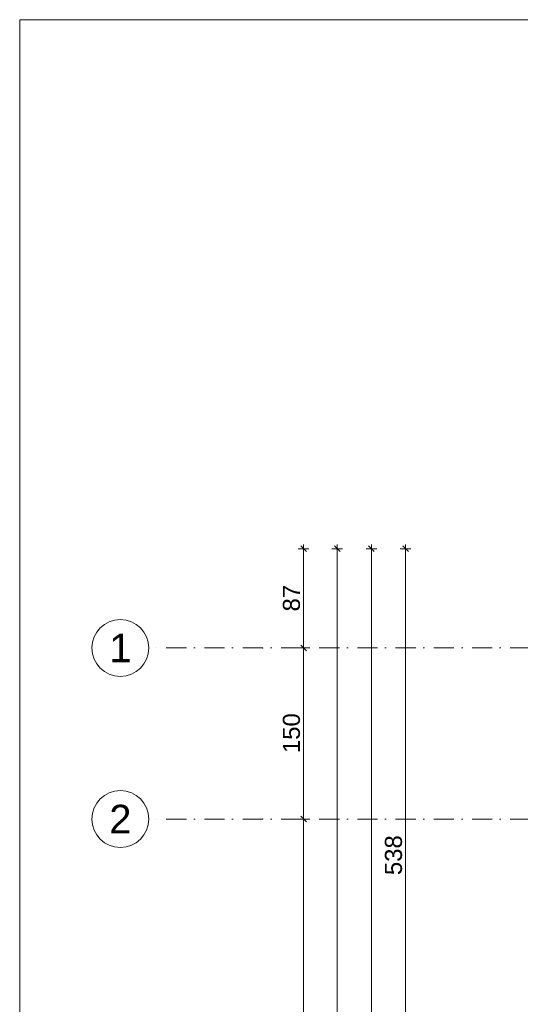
# Model space of a CAD drawing. Header units: millimetres. Extents: x -126905 to -83905, y -179170 to 5194.
# Tile 36 of 70: x -126905 to -122511, y -94991 to -86357. Entities that reach past the tile are written whole.
import ezdxf
from ezdxf.enums import TextEntityAlignment as Align

# ---------------------------------------------------------------- set-up
doc = ezdxf.new("R2010")
doc.units = ezdxf.units.MM
doc.header["$MEASUREMENT"] = 0
doc.linetypes.add('Kropki i Kreski', pattern=[335.138881, 176.388884, -88.194442, 0, -70.555556])
doc.layers.add('Nowe_Osie', color=7, linetype='Continuous')
doc.layers.add('Nowe_Wymiarowanie - Ogólne', color=7, linetype='Continuous')
for name, color, linetype, lineweight in [('Nowe_Osie_Nr_pióra__3', 7, 'Continuous', 13), ('Nowe_Osie_Nr_pióra__4', 8, 'Continuous', 13), ('Nowe_Wymiarowanie - Ogólne_Nr_pióra__42', 8, 'Continuous', 25), ('Nowe_zagospodarowanie_Nr_pióra__21', 7, 'Continuous', 20)]:
    doc.layers.add(name, color=color, linetype=linetype, lineweight=lineweight)
doc.layers.add('Nowe_Wymiarowanie - Ogólne_Nr_pióra__81', color=7, linetype='Continuous', lineweight=13, true_color=0x6a6a6a)
doc.styles.add('STYL_AUTOMATYCZNY_1', font='arial.ttf')
doc.dimstyles.new('STYL_AUTOMATYCZNY__2', dxfattribs={"dimtxt": 150, "dimasz": 47.5, "dimexe": 0.18, "dimexo": 0.0625, "dimgap": 0, "dimtad": 1, "dimdec": 0, "dimlfac": 0.1, "dimzin": 0, "dimdsep": 46, "dimtxsty": 'STYL_AUTOMATYCZNY_1', "dimblk": 'ARROWHEAD_6', "dimblk1": 'ARROWHEAD_6', "dimblk2": 'ARROWHEAD_6', "dimcen": 0.09, "dimse1": 1, "dimse2": 1, "dimclrd": 256, "dimclre": 256, "dimclrt": 8, "dimazin": 0, "dimtfac": 1, "dimtdec": 4, "dimtmove": 0, "dimatfit": 3, "dimfxl": 0, "dimtolj": 1, "dimtzin": 0, "dimarcsym": 0})

# ---------------------------------------------------------------- blocks, each defined once
blk = doc.blocks.new('Standardowy znacznik osi_5')
at = {"layer": 'Nowe_Osie_Nr_pióra__3', "color": 7, "linetype": 'Continuous', "lineweight": 13, "flags": 128}
blk.add_lwpolyline([(34349.3, 0, 1), (33849.3, 0, 1)], format="xyb", close=True, dxfattribs=at)
at = {"layer": 'Nowe_Osie_Nr_pióra__4', "color": 8, "linetype": 'Kropki i Kreski', "lineweight": 13}
for p, q in [((1000, 0), (32849.3, 0)), ((32849.3, 0), (33849.3, 0))]:
    blk.add_line(p, q, dxfattribs=at)
blk.add_point((32849.3, 0), dxfattribs=at)
blk.add_point((32849.3, 0), dxfattribs=at)
at = {"layer": 'Nowe_Osie_Nr_pióra__4', "color": 8, "lineweight": 13, "style": 'STYL_AUTOMATYCZNY_1'}
for tag, p in [('AC_MarkerText_1_0', (-250, -239.3)), ('AC_MarkerText_1_1', (34099.3, -239.3))]:
    blk.add_attdef(tag, text='', height=250, rotation=180, dxfattribs=at).set_placement(p, align=Align.TOP_CENTER)
blk = doc.blocks.new('*D166')
at = {"layer": 'Nowe_Wymiarowanie - Ogólne_Nr_pióra__81', "color": 251, "linetype": 'Continuous', "lineweight": 13, "true_color": 0x6a6a6a}
for p, q in [((-124071.2, -90996.6), (-124165, -90996.6)), ((-124093.1, -91021.6), (-124143.1, -90971.6)), ((-124118.1, -90996.6), (-124118.1, -90959.1)), ((-124118.1, -103836.6), (-124118.1, -90996.6)), ((-124071.2, -103836.6), (-124165, -103836.6)), ((-124143.1, -103811.6), (-124093.1, -103861.6)), ((-124118.1, -103874.1), (-124118.1, -103836.6))]:
    blk.add_line(p, q, dxfattribs=at)
at = {"layer": 'Nowe_Wymiarowanie - Ogólne_Nr_pióra__42', "color": 8, "lineweight": 25, "insert": (-124148.1, -97674), "char_height": 150, "attachment_point": 7, "rotation": 90, "style": 'STYL_AUTOMATYCZNY_1'}
blk.add_mtext('\\A1;{\\pql;\\fArial|b0|i0|c238|p0;\\W1.000000;1\xa0284}', dxfattribs=at)
blk = doc.blocks.new('ARROWHEAD_6')
at = {"color": 0, "linetype": 'Continuous', "lineweight": 0}
for p, q in [((0, 0), (-1, 0)), ((-0.5, -0.5), (0.5, 0.5))]:
    blk.add_line(p, q, dxfattribs=at)
blk = doc.blocks.new('*D167')
at = {"layer": 'Nowe_Wymiarowanie - Ogólne_Nr_pióra__81', "color": 251, "linetype": 'Continuous', "lineweight": 13, "true_color": 0x6a6a6a}
for p, q in [((-123864.6, -90996.6), (-123770.8, -90996.6)), ((-123792.7, -91021.6), (-123842.7, -90971.6)), ((-123817.7, -90959.1), (-123817.7, -90996.6))]:
    blk.add_line(p, q, dxfattribs=at)
blk = doc.blocks.new('*D168')
at = {"layer": 'Nowe_Wymiarowanie - Ogólne_Nr_pióra__81', "color": 251, "linetype": 'Continuous', "lineweight": 13, "true_color": 0x6a6a6a}
for p, q in [((-123864.6, -90996.6), (-123770.8, -90996.6)), ((-123792.7, -91021.6), (-123842.7, -90971.6)), ((-123817.7, -90996.6), (-123817.7, -103836.6)), ((-123864.6, -103836.6), (-123770.8, -103836.6)), ((-123842.7, -103811.6), (-123792.7, -103861.6))]:
    blk.add_line(p, q, dxfattribs=at)
at = {"layer": 'Nowe_Wymiarowanie - Ogólne_Nr_pióra__42', "color": 8, "lineweight": 25, "insert": (-123847.7, -97674), "char_height": 150, "attachment_point": 7, "rotation": 90, "style": 'STYL_AUTOMATYCZNY_1'}
blk.add_mtext('\\A1;{\\pql;\\fArial|b0|i0|c238|p0;\\W1.000000;1\xa0284}', dxfattribs=at)
blk = doc.blocks.new('*D225')
at = {"layer": 'Nowe_Wymiarowanie - Ogólne_Nr_pióra__81', "color": 251, "linetype": 'Continuous', "lineweight": 13, "true_color": 0x6a6a6a}
for p, q in [((-123564.1, -90996.6), (-123470.4, -90996.6)), ((-123492.3, -91021.6), (-123542.3, -90971.6)), ((-123517.3, -90959.1), (-123517.3, -90996.6)), ((-123517.3, -90996.6), (-123517.3, -96376.6)), ((-123492.3, -96401.6), (-123542.3, -96351.6)), ((-123564.1, -96376.6), (-123470.4, -96376.6))]:
    blk.add_line(p, q, dxfattribs=at)
at = {"layer": 'Nowe_Wymiarowanie - Ogólne_Nr_pióra__42', "color": 8, "lineweight": 25, "insert": (-123547.3, -93858.2), "char_height": 150, "attachment_point": 7, "rotation": 90, "style": 'STYL_AUTOMATYCZNY_1'}
blk.add_mtext('\\A1;{\\pql;\\fArial|b0|i0|c238|p0;\\W1.000000;538}', dxfattribs=at)
blk = doc.blocks.new('*D346')
at = {"layer": 'Nowe_Wymiarowanie - Ogólne_Nr_pióra__81', "color": 251, "linetype": 'Continuous', "lineweight": 13, "true_color": 0x6a6a6a}
for p, q in [((-124438, -93341.6), (-124388, -93391.6)), ((-124366.1, -93366.6), (-124459.9, -93366.6)), ((-124413, -97866.6), (-124413, -93366.6)), ((-124366.1, -97866.6), (-124459.9, -97866.6)), ((-124438, -97841.6), (-124388, -97891.6))]:
    blk.add_line(p, q, dxfattribs=at)
at = {"layer": 'Nowe_Wymiarowanie - Ogólne_Nr_pióra__42', "color": 8, "lineweight": 25, "insert": (-124443, -95788.2), "char_height": 150, "attachment_point": 7, "rotation": 90, "style": 'STYL_AUTOMATYCZNY_1'}
blk.add_mtext('\\A1;{\\pql;\\fArial|b0|i0|c238|p0;\\W1.000000;450}', dxfattribs=at)
blk = doc.blocks.new('*D347')
at = {"layer": 'Nowe_Wymiarowanie - Ogólne_Nr_pióra__81', "color": 251, "linetype": 'Continuous', "lineweight": 13, "true_color": 0x6a6a6a}
for p, q in [((-124366.1, -91866.6), (-124459.9, -91866.6)), ((-124438, -91841.6), (-124388, -91891.6)), ((-124413, -93366.6), (-124413, -91866.6)), ((-124438, -93341.6), (-124388, -93391.6)), ((-124366.1, -93366.6), (-124459.9, -93366.6))]:
    blk.add_line(p, q, dxfattribs=at)
at = {"layer": 'Nowe_Wymiarowanie - Ogólne_Nr_pióra__42', "color": 8, "lineweight": 25, "insert": (-124443, -92788.2), "char_height": 150, "attachment_point": 7, "rotation": 90, "style": 'STYL_AUTOMATYCZNY_1'}
blk.add_mtext('\\A1;{\\pql;\\fArial|b0|i0|c238|p0;\\W1.000000;150}', dxfattribs=at)
blk = doc.blocks.new('*D348')
at = {"layer": 'Nowe_Wymiarowanie - Ogólne_Nr_pióra__81', "color": 251, "linetype": 'Continuous', "lineweight": 13, "true_color": 0x6a6a6a}
for p, q in [((-124366.1, -90996.6), (-124459.9, -90996.6)), ((-124388, -91021.6), (-124438, -90971.6)), ((-124413, -90996.6), (-124413, -90959.1)), ((-124413, -91866.6), (-124413, -90996.6)), ((-124366.1, -91866.6), (-124459.9, -91866.6)), ((-124438, -91841.6), (-124388, -91891.6))]:
    blk.add_line(p, q, dxfattribs=at)
at = {"layer": 'Nowe_Wymiarowanie - Ogólne_Nr_pióra__42', "color": 8, "lineweight": 25, "insert": (-124443, -91546), "char_height": 150, "attachment_point": 7, "rotation": 90, "style": 'STYL_AUTOMATYCZNY_1'}
blk.add_mtext('\\A1;{\\pql;\\fArial|b0|i0|c238|p0;\\W1.000000;87}', dxfattribs=at)

msp = doc.modelspace()

# ---------------------------------------------------------------- linework, layer by layer
at = {"layer": 'Nowe_zagospodarowanie_Nr_pióra__21', "color": 7, "linetype": 'Continuous', "lineweight": 20, "flags": 128}
msp.add_lwpolyline([(-126905, -86356.5), (-126905, -107356.5), (-83905, -107356.5), (-83905, -86356.5)], close=True, dxfattribs=at)

# ---------------------------------------------------------------- block references
at = {"layer": 'Nowe_Osie', "color": 8, "linetype": 'Continuous', "lineweight": 15}
ref = msp.add_blockref('Standardowy znacznik osi_5', (-91921.8, -91866.6), dxfattribs=dict(at, zscale=1000, rotation=180))
ref.add_attrib('AC_MarkerText_1_1', '1', dxfattribs={"layer": 'Nowe_Osie_Nr_pióra__4', "color": 8, "lineweight": 13, "height": 250, "rotation": 360, "style": 'STYL_AUTOMATYCZNY_1'}).set_placement((-126021.1, -91741.6), align=Align.TOP_CENTER)
ref = msp.add_blockref('Standardowy znacznik osi_5', (-91921.8, -93366.6), dxfattribs=dict(at, zscale=1000, rotation=180))
ref.add_attrib('AC_MarkerText_1_1', '2', dxfattribs={"layer": 'Nowe_Osie_Nr_pióra__4', "color": 8, "lineweight": 13, "height": 250, "rotation": 360, "style": 'STYL_AUTOMATYCZNY_1'}).set_placement((-126021.1, -93241.6), align=Align.TOP_CENTER)

# ---------------------------------------------------------------- dimensions: what is measured, and where the dimension line sits
at = {"layer": 'Nowe_Wymiarowanie - Ogólne', "color": 251, "linetype": 'Continuous', "lineweight": 13, "true_color": 0x6a6a6a}
for base, p1, p2, angle, picture, middle in [((-124413, -90996.6), (-125771.1, -91866.6), (-122319.5, -90996.6), 90, '*D348', (-124518, -91431.9)), ((-124118.1, -90996.6), (-122319.5, -103836.6), (-122319.5, -90996.6), 90, '*D166', (-124223.1, -97416.7)), ((-123817.7, -103836.6), (-122319.5, -90996.6), (-122319.5, -103836.6), 270, '*D168', (-123922.7, -97416.7)), ((-123817.7245258, -90996.615042), (-122319.5087497, -90996.615042), (-122319.5087497, -90996.615042), 270, '*D167', (-123922.724527, -90996.7420907)), ((-123517.3, -96376.6), (-122319.5, -90996.6), (-122319.5, -96376.6), 270, '*D225', (-123622.3, -93687)), ((-124413, -91866.6), (-125771.1, -93366.6), (-125771.1, -91866.6), 90, '*D347', (-124518, -92617)), ((-124413, -93366.6), (-125771.1, -97866.6), (-125771.1, -93366.6), 90, '*D346', (-124518, -95617))]:
    dim = msp.add_linear_dim(base=base, p1=p1, p2=p2, angle=angle, dimstyle='STYL_AUTOMATYCZNY__2', dxfattribs=at)
    dim.commit()
    dim.dimension.update_dxf_attribs({"geometry": picture, "text_midpoint": middle, "dimtype": 160, "text_rotation": 90})

doc.saveas('drawing.dxf')
